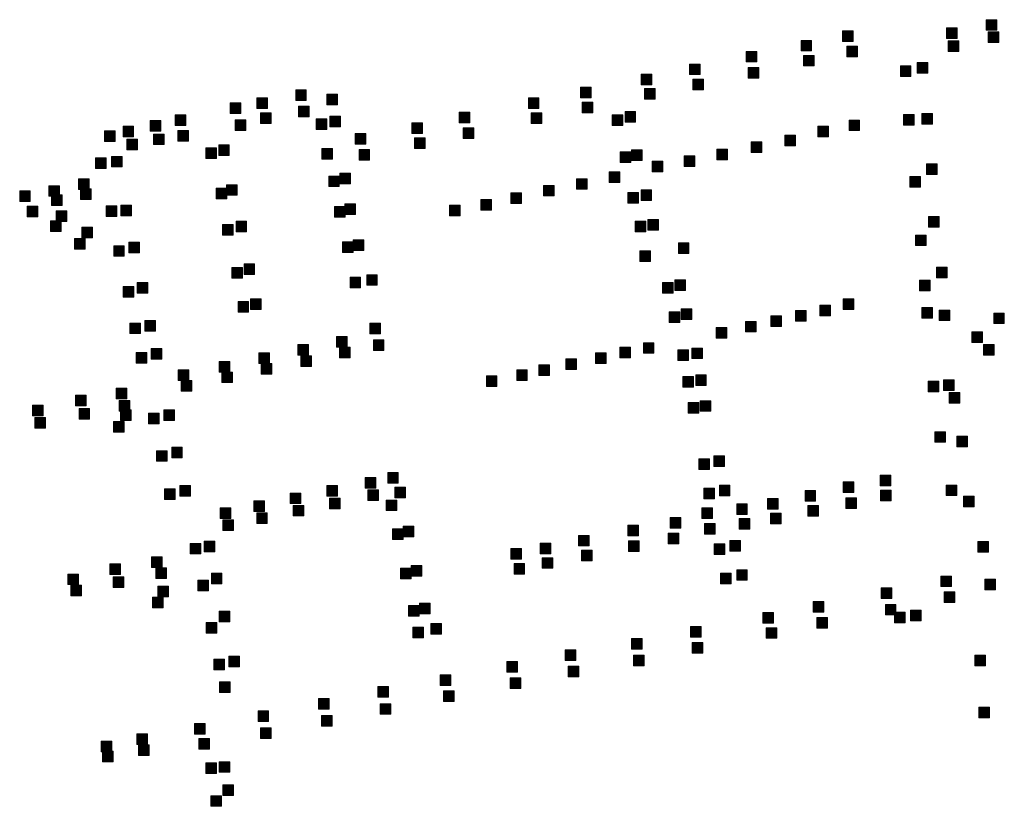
# Model space of a CAD drawing. Extents: x 97504 to 106860, y 464309 to 471560.
# Tile 45 of 53: x 105203 to 105574, y 470499 to 470795. Entities that reach past the tile are written whole.
import ezdxf

# ---------------------------------------------------------------- set-up
doc = ezdxf.new("R2010")
doc.units = 0
doc.layers.add('140 KOLKEN', color=44, linetype='Continuous', lineweight=20, true_color=0xc04000)

msp = doc.modelspace()

# ---------------------------------------------------------------- hatches: boundary and pattern name
at = {"layer": '140 KOLKEN', "true_color": 0xc04000}
for points in [[(105552.43, 470788.37), (105552.43, 470792.37), (105556.43, 470792.37), (105556.43, 470788.37)], [(105567.37, 470791.46), (105567.37, 470795.46), (105571.37, 470795.46), (105571.37, 470791.46)], [(105513.3, 470787.24), (105513.3, 470791.24), (105517.3, 470791.24), (105517.3, 470787.24)], [(105568.11, 470786.93), (105568.11, 470790.93), (105572.11, 470790.93), (105572.11, 470786.93)], [(105497.62, 470783.69), (105497.62, 470787.69), (105501.62, 470787.69), (105501.62, 470783.69)], [(105514.87, 470781.47), (105514.87, 470785.47), (105518.87, 470785.47), (105518.87, 470781.47)], [(105553.04, 470783.46), (105553.04, 470787.46), (105557.04, 470787.46), (105557.04, 470783.46)], [(105477, 470779.55), (105477, 470783.55), (105481, 470783.55), (105481, 470779.55)], [(105498.56, 470778.04), (105498.56, 470782.04), (105502.56, 470782.04), (105502.56, 470778.04)], [(105455.67, 470774.77), (105455.67, 470778.77), (105459.67, 470778.77), (105459.67, 470774.77)], [(105477.76, 470773.43), (105477.76, 470777.43), (105481.76, 470777.43), (105481.76, 470773.43)], [(105535.04, 470774.09), (105535.04, 470778.09), (105539.04, 470778.09), (105539.04, 470774.09)], [(105541.34, 470775.36), (105541.34, 470779.36), (105545.34, 470779.36), (105545.34, 470775.36)], [(105437.44, 470770.93), (105437.44, 470774.93), (105441.44, 470774.93), (105441.44, 470770.93)], [(105414.63, 470766.04), (105414.63, 470770.04), (105418.63, 470770.04), (105418.63, 470766.04)], [(105456.84, 470769.06), (105456.84, 470773.06), (105460.84, 470773.06), (105460.84, 470769.06)], [(105307.3, 470765), (105307.3, 470769), (105311.3, 470769), (105311.3, 470765)], [(105319.07, 470763.45), (105319.07, 470767.45), (105323.07, 470767.45), (105323.07, 470763.45)], [(105438.66, 470765.51), (105438.66, 470769.51), (105442.66, 470769.51), (105442.66, 470765.51)], [(105282.61, 470760.14), (105282.61, 470764.14), (105286.61, 470764.14), (105286.61, 470760.14)], [(105292.64, 470762.01), (105292.64, 470766.01), (105296.64, 470766.01), (105296.64, 470762.01)], [(105308.42, 470758.88), (105308.42, 470762.88), (105312.42, 470762.88), (105312.42, 470758.88)], [(105394.94, 470762.04), (105394.94, 470766.04), (105398.94, 470766.04), (105398.94, 470762.04)], [(105415.24, 470760.44), (105415.24, 470764.44), (105419.24, 470764.44), (105419.24, 470760.44)], [(105261.91, 470755.66), (105261.91, 470759.66), (105265.91, 470759.66), (105265.91, 470755.66)], [(105294.1, 470756.36), (105294.1, 470760.36), (105298.1, 470760.36), (105298.1, 470756.36)], [(105320.2, 470755.08), (105320.2, 470759.08), (105324.2, 470759.08), (105324.2, 470755.08)], [(105368.91, 470756.65), (105368.91, 470760.65), (105372.91, 470760.65), (105372.91, 470756.65)], [(105395.95, 470756.42), (105395.95, 470760.42), (105399.95, 470760.42), (105399.95, 470756.42)], [(105426.54, 470755.68), (105426.54, 470759.68), (105430.54, 470759.68), (105430.54, 470755.68)], [(105431.34, 470756.91), (105431.34, 470760.91), (105435.34, 470760.91), (105435.34, 470756.91)], [(105536.23, 470755.71), (105536.23, 470759.71), (105540.23, 470759.71), (105540.23, 470755.71)], [(105543.13, 470756.09), (105543.13, 470760.09), (105547.13, 470760.09), (105547.13, 470756.09)], [(105242.28, 470751.4), (105242.28, 470755.4), (105246.28, 470755.4), (105246.28, 470751.4)], [(105252.46, 470753.54), (105252.46, 470757.54), (105256.46, 470757.54), (105256.46, 470753.54)], [(105284.52, 470753.71), (105284.52, 470757.71), (105288.52, 470757.71), (105288.52, 470753.71)], [(105315.02, 470754.09), (105315.02, 470758.09), (105319.02, 470758.09), (105319.02, 470754.09)], [(105351.1, 470752.6), (105351.1, 470756.6), (105355.1, 470756.6), (105355.1, 470752.6)], [(105504, 470751.36), (105504, 470755.36), (105508, 470755.36), (105508, 470751.36)], [(105515.71, 470753.69), (105515.71, 470757.69), (105519.71, 470757.69), (105519.71, 470753.69)], [(105235.28, 470749.59), (105235.28, 470753.59), (105239.28, 470753.59), (105239.28, 470749.59)], [(105253.79, 470748.41), (105253.79, 470752.41), (105257.79, 470752.41), (105257.79, 470748.41)], [(105262.93, 470749.72), (105262.93, 470753.72), (105266.93, 470753.72), (105266.93, 470749.72)], [(105329.7, 470748.55), (105329.7, 470752.55), (105333.7, 470752.55), (105333.7, 470748.55)], [(105370.37, 470750.77), (105370.37, 470754.77), (105374.37, 470754.77), (105374.37, 470750.77)], [(105491.5, 470747.99), (105491.5, 470751.99), (105495.5, 470751.99), (105495.5, 470747.99)], [(105243.73, 470746.51), (105243.73, 470750.51), (105247.73, 470750.51), (105247.73, 470746.51)], [(105278.31, 470744.36), (105278.31, 470748.36), (105282.31, 470748.36), (105282.31, 470744.36)], [(105352.02, 470746.98), (105352.02, 470750.98), (105356.02, 470750.98), (105356.02, 470746.98)], [(105478.82, 470745.43), (105478.82, 470749.43), (105482.82, 470749.43), (105482.82, 470745.43)], [(105237.99, 470740.01), (105237.99, 470744.01), (105241.99, 470744.01), (105241.99, 470740.01)], [(105273.42, 470743.25), (105273.42, 470747.25), (105277.42, 470747.25), (105277.42, 470743.25)], [(105317.12, 470742.9), (105317.12, 470746.9), (105321.12, 470746.9), (105321.12, 470742.9)], [(105331.16, 470742.61), (105331.16, 470746.61), (105335.16, 470746.61), (105335.16, 470742.61)], [(105429.49, 470741.65), (105429.49, 470745.65), (105433.49, 470745.65), (105433.49, 470741.65)], [(105433.84, 470742.5), (105433.84, 470746.5), (105437.84, 470746.5), (105437.84, 470742.5)], [(105453.66, 470740.22), (105453.66, 470744.22), (105457.66, 470744.22), (105457.66, 470740.22)], [(105465.92, 470742.65), (105465.92, 470746.65), (105469.92, 470746.65), (105469.92, 470742.65)], [(105231.9, 470739.4), (105231.9, 470743.4), (105235.9, 470743.4), (105235.9, 470739.4)], [(105441.61, 470738.19), (105441.61, 470742.19), (105445.61, 470742.19), (105445.61, 470738.19)], [(105544.86, 470737.16), (105544.86, 470741.16), (105548.86, 470741.16), (105548.86, 470737.16)], [(105319.74, 470732.59), (105319.74, 470736.59), (105323.74, 470736.59), (105323.74, 470732.59)], [(105323.93, 470733.64), (105323.93, 470737.64), (105327.93, 470737.64), (105327.93, 470733.64)], [(105425.43, 470734.13), (105425.43, 470738.13), (105429.43, 470738.13), (105429.43, 470734.13)], [(105214.32, 470728.95), (105214.32, 470732.95), (105218.32, 470732.95), (105218.32, 470728.95)], [(105225.53, 470731.54), (105225.53, 470735.54), (105229.53, 470735.54), (105229.53, 470731.54)], [(105281.28, 470729.33), (105281.28, 470733.33), (105285.28, 470733.33), (105285.28, 470729.33)], [(105400.61, 470729.09), (105400.61, 470733.09), (105404.61, 470733.09), (105404.61, 470729.09)], [(105413.08, 470731.6), (105413.08, 470735.6), (105417.08, 470735.6), (105417.08, 470731.6)], [(105538.59, 470732.43), (105538.59, 470736.43), (105542.59, 470736.43), (105542.59, 470732.43)], [(105203.36, 470726.98), (105203.36, 470730.98), (105207.36, 470730.98), (105207.36, 470726.98)], [(105215.36, 470725.54), (105215.36, 470729.54), (105219.36, 470729.54), (105219.36, 470725.54)], [(105226.32, 470727.77), (105226.32, 470731.77), (105230.32, 470731.77), (105230.32, 470727.77)], [(105277.32, 470728.04), (105277.32, 470732.04), (105281.32, 470732.04), (105281.32, 470728.04)], [(105388.35, 470726.24), (105388.35, 470730.24), (105392.35, 470730.24), (105392.35, 470726.24)], [(105432.39, 470726.42), (105432.39, 470730.42), (105436.39, 470730.42), (105436.39, 470726.42)], [(105437.37, 470727.37), (105437.37, 470731.37), (105441.37, 470731.37), (105441.37, 470727.37)], [(105241.42, 470721.56), (105241.42, 470725.56), (105245.42, 470725.56), (105245.42, 470721.56)], [(105325.8, 470722.16), (105325.8, 470726.16), (105329.8, 470726.16), (105329.8, 470722.16)], [(105365.24, 470721.63), (105365.24, 470725.63), (105369.24, 470725.63), (105369.24, 470721.63)], [(105377.02, 470723.78), (105377.02, 470727.78), (105381.02, 470727.78), (105381.02, 470723.78)], [(105206.16, 470721.19), (105206.16, 470725.19), (105210.16, 470725.19), (105210.16, 470721.19)], [(105217.08, 470719.52), (105217.08, 470723.52), (105221.08, 470723.52), (105221.08, 470719.52)], [(105235.96, 470721.33), (105235.96, 470725.33), (105239.96, 470725.33), (105239.96, 470721.33)], [(105321.95, 470721.11), (105321.95, 470725.11), (105325.95, 470725.11), (105325.95, 470721.11)], [(105214.99, 470715.76), (105214.99, 470719.76), (105218.99, 470719.76), (105218.99, 470715.76)], [(105279.71, 470714.29), (105279.71, 470718.29), (105283.71, 470718.29), (105283.71, 470714.29)], [(105284.83, 470715.61), (105284.83, 470719.61), (105288.83, 470719.61), (105288.83, 470715.61)], [(105435.2, 470715.56), (105435.2, 470719.56), (105439.2, 470719.56), (105439.2, 470715.56)], [(105439.9, 470716.2), (105439.9, 470720.2), (105443.9, 470720.2), (105443.9, 470716.2)], [(105545.63, 470717.39), (105545.63, 470721.39), (105549.63, 470721.39), (105549.63, 470717.39)], [(105226.72, 470713.3), (105226.72, 470717.3), (105230.72, 470717.3), (105230.72, 470713.3)], [(105540.76, 470710.38), (105540.76, 470714.38), (105544.76, 470714.38), (105544.76, 470710.38)], [(105224.01, 470709.1), (105224.01, 470713.1), (105228.01, 470713.1), (105228.01, 470709.1)], [(105244.52, 470707.65), (105244.52, 470711.65), (105248.52, 470711.65), (105248.52, 470707.65)], [(105324.92, 470707.77), (105324.92, 470711.77), (105328.92, 470711.77), (105328.92, 470707.77)], [(105328.99, 470708.51), (105328.99, 470712.51), (105332.99, 470712.51), (105332.99, 470708.51)], [(105451.43, 470707.48), (105451.43, 470711.48), (105455.43, 470711.48), (105455.43, 470707.48)], [(105238.75, 470706.37), (105238.75, 470710.37), (105242.75, 470710.37), (105242.75, 470706.37)], [(105436.92, 470704.47), (105436.92, 470708.47), (105440.92, 470708.47), (105440.92, 470704.47)], [(105436.97, 470704.41), (105436.97, 470708.41), (105440.97, 470708.41), (105440.97, 470704.41)], [(105287.85, 470699.52), (105287.85, 470703.52), (105291.85, 470703.52), (105291.85, 470699.52)], [(105283.29, 470698.16), (105283.29, 470702.16), (105287.29, 470702.16), (105287.29, 470698.16)], [(105334.04, 470695.45), (105334.04, 470699.45), (105338.04, 470699.45), (105338.04, 470695.45)], [(105548.64, 470698.29), (105548.64, 470702.29), (105552.64, 470702.29), (105552.64, 470698.29)], [(105247.66, 470692.44), (105247.66, 470696.44), (105251.66, 470696.44), (105251.66, 470692.44)], [(105327.76, 470694.47), (105327.76, 470698.47), (105331.76, 470698.47), (105331.76, 470694.47)], [(105445.45, 470692.5), (105445.45, 470696.5), (105449.45, 470696.5), (105449.45, 470692.5)], [(105450.15, 470693.49), (105450.15, 470697.49), (105454.15, 470697.49), (105454.15, 470693.49)], [(105542.23, 470693.34), (105542.23, 470697.34), (105546.23, 470697.34), (105546.23, 470693.34)], [(105242.3, 470690.99), (105242.3, 470694.99), (105246.3, 470694.99), (105246.3, 470690.99)], [(105285.59, 470685.33), (105285.59, 470689.33), (105289.59, 470689.33), (105289.59, 470685.33)], [(105290.31, 470686.38), (105290.31, 470690.38), (105294.31, 470690.38), (105294.31, 470686.38)], [(105513.46, 470686.29), (105513.46, 470690.29), (105517.46, 470690.29), (105517.46, 470686.29)], [(105447.95, 470681.42), (105447.95, 470685.42), (105451.95, 470685.42), (105451.95, 470681.42)], [(105452.44, 470682.56), (105452.44, 470686.56), (105456.44, 470686.56), (105456.44, 470682.56)], [(105495.51, 470681.99), (105495.51, 470685.99), (105499.51, 470685.99), (105499.51, 470681.99)], [(105504.76, 470683.94), (105504.76, 470687.94), (105508.76, 470687.94), (105508.76, 470683.94)], [(105543.15, 470683.1), (105543.15, 470687.1), (105547.15, 470687.1), (105547.15, 470683.1)], [(105549.64, 470682.14), (105549.64, 470686.14), (105553.64, 470686.14), (105553.64, 470682.14)], [(105570.19, 470681.01), (105570.19, 470685.01), (105574.19, 470685.01), (105574.19, 470681.01)], [(105244.87, 470677.24), (105244.87, 470681.24), (105248.87, 470681.24), (105248.87, 470677.24)], [(105250.52, 470678.23), (105250.52, 470682.23), (105254.52, 470682.23), (105254.52, 470678.23)], [(105335.23, 470677.2), (105335.23, 470681.2), (105339.23, 470681.2), (105339.23, 470677.2)], [(105476.7, 470677.87), (105476.7, 470681.87), (105480.7, 470681.87), (105480.7, 470677.87)], [(105486.23, 470679.99), (105486.23, 470683.99), (105490.23, 470683.99), (105490.23, 470679.99)], [(105465.68, 470675.58), (105465.68, 470679.58), (105469.68, 470679.58), (105469.68, 470675.58)], [(105561.97, 470673.95), (105561.97, 470677.95), (105565.97, 470677.95), (105565.97, 470673.95)], [(105322.64, 470672.11), (105322.64, 470676.11), (105326.64, 470676.11), (105326.64, 470672.11)], [(105336.56, 470670.86), (105336.56, 470674.86), (105340.56, 470674.86), (105340.56, 470670.86)], [(105438.25, 470669.84), (105438.25, 470673.84), (105442.25, 470673.84), (105442.25, 470669.84)], [(105247.23, 470666.14), (105247.23, 470670.14), (105251.23, 470670.14), (105251.23, 470666.14)], [(105252.87, 470667.63), (105252.87, 470671.63), (105256.87, 470671.63), (105256.87, 470667.63)], [(105293.42, 470665.98), (105293.42, 470669.98), (105297.42, 470669.98), (105297.42, 470665.98)], [(105308.07, 470669.13), (105308.07, 470673.13), (105312.07, 470673.13), (105312.07, 470669.13)], [(105323.77, 470668.12), (105323.77, 470672.12), (105327.77, 470672.12), (105327.77, 470668.12)], [(105420.19, 470666.05), (105420.19, 470670.05), (105424.19, 470670.05), (105424.19, 470666.05)], [(105429.34, 470668.09), (105429.34, 470672.09), (105433.34, 470672.09), (105433.34, 470668.09)], [(105451.19, 470667.1), (105451.19, 470671.1), (105455.19, 470671.1), (105455.19, 470667.1)], [(105456.56, 470667.83), (105456.56, 470671.83), (105460.56, 470671.83), (105460.56, 470667.83)], [(105566.41, 470669.16), (105566.41, 470673.16), (105570.41, 470673.16), (105570.41, 470669.16)], [(105278.49, 470662.79), (105278.49, 470666.79), (105282.49, 470666.79), (105282.49, 470662.79)], [(105309.2, 470664.89), (105309.2, 470668.89), (105313.2, 470668.89), (105313.2, 470664.89)], [(105409.1, 470663.71), (105409.1, 470667.71), (105413.1, 470667.71), (105413.1, 470663.71)], [(105263.07, 470659.64), (105263.07, 470663.64), (105267.07, 470663.64), (105267.07, 470659.64)], [(105279.5, 470658.79), (105279.5, 470662.79), (105283.5, 470662.79), (105283.5, 470658.79)], [(105294.35, 470661.94), (105294.35, 470665.94), (105298.35, 470665.94), (105298.35, 470661.94)], [(105390.54, 470659.59), (105390.54, 470663.59), (105394.54, 470663.59), (105394.54, 470659.59)], [(105398.92, 470661.45), (105398.92, 470665.45), (105402.92, 470665.45), (105402.92, 470661.45)], [(105264.16, 470655.61), (105264.16, 470659.61), (105268.16, 470659.61), (105268.16, 470655.61)], [(105379.11, 470657.31), (105379.11, 470661.31), (105383.11, 470661.31), (105383.11, 470657.31)], [(105453.11, 470657.08), (105453.11, 470661.08), (105457.11, 470661.08), (105457.11, 470657.08)], [(105457.95, 470657.72), (105457.95, 470661.72), (105461.95, 470661.72), (105461.95, 470657.72)], [(105545.48, 470655.37), (105545.48, 470659.37), (105549.48, 470659.37), (105549.48, 470655.37)], [(105551.31, 470655.88), (105551.31, 470659.88), (105555.31, 470659.88), (105555.31, 470655.88)], [(105239.66, 470652.74), (105239.66, 470656.74), (105243.66, 470656.74), (105243.66, 470652.74)], [(105553.4, 470651.12), (105553.4, 470655.12), (105557.4, 470655.12), (105557.4, 470651.12)], [(105224.41, 470650.04), (105224.41, 470654.04), (105228.41, 470654.04), (105228.41, 470650.04)], [(105240.83, 470648.1), (105240.83, 470652.1), (105244.83, 470652.1), (105244.83, 470648.1)], [(105455.15, 470647.29), (105455.15, 470651.29), (105459.15, 470651.29), (105459.15, 470647.29)], [(105459.69, 470647.99), (105459.69, 470651.99), (105463.69, 470651.99), (105463.69, 470647.99)], [(105208.18, 470646.28), (105208.18, 470650.28), (105212.18, 470650.28), (105212.18, 470646.28)], [(105225.7, 470645.03), (105225.7, 470649.03), (105229.7, 470649.03), (105229.7, 470645.03)], [(105241.28, 470644.51), (105241.28, 470648.51), (105245.28, 470648.51), (105245.28, 470644.51)], [(105257.66, 470644.51), (105257.66, 470648.51), (105261.66, 470648.51), (105261.66, 470644.51)], [(105209.03, 470641.68), (105209.03, 470645.68), (105213.03, 470645.68), (105213.03, 470641.68)], [(105238.65, 470640.19), (105238.65, 470644.19), (105242.65, 470644.19), (105242.65, 470640.19)], [(105251.85, 470643.26), (105251.85, 470647.26), (105255.85, 470647.26), (105255.85, 470643.26)], [(105548.03, 470636.33), (105548.03, 470640.33), (105552.03, 470640.33), (105552.03, 470636.33)], [(105556.31, 470634.64), (105556.31, 470638.64), (105560.31, 470638.64), (105560.31, 470634.64)], [(105254.84, 470629.17), (105254.84, 470633.17), (105258.84, 470633.17), (105258.84, 470629.17)], [(105260.61, 470630.5), (105260.61, 470634.5), (105264.61, 470634.5), (105264.61, 470630.5)], [(105459.17, 470626.14), (105459.17, 470630.14), (105463.17, 470630.14), (105463.17, 470626.14)], [(105464.82, 470627.18), (105464.82, 470631.18), (105468.82, 470631.18), (105468.82, 470627.18)], [(105333.43, 470619.05), (105333.43, 470623.05), (105337.43, 470623.05), (105337.43, 470619.05)], [(105341.95, 470620.93), (105341.95, 470624.93), (105345.95, 470624.93), (105345.95, 470620.93)], [(105527.4, 470619.96), (105527.4, 470623.96), (105531.4, 470623.96), (105531.4, 470619.96)], [(105257.86, 470614.8), (105257.86, 470618.8), (105261.86, 470618.8), (105261.86, 470614.8)], [(105263.72, 470616.01), (105263.72, 470620.01), (105267.72, 470620.01), (105267.72, 470616.01)], [(105319.08, 470616.09), (105319.08, 470620.09), (105323.08, 470620.09), (105323.08, 470616.09)], [(105334.51, 470614.41), (105334.51, 470618.41), (105338.51, 470618.41), (105338.51, 470614.41)], [(105344.65, 470615.43), (105344.65, 470619.43), (105348.65, 470619.43), (105348.65, 470615.43)], [(105461.03, 470615.07), (105461.03, 470619.07), (105465.03, 470619.07), (105465.03, 470615.07)], [(105466.86, 470616.23), (105466.86, 470620.23), (105470.86, 470620.23), (105470.86, 470616.23)], [(105499.14, 470614.13), (105499.14, 470618.13), (105503.14, 470618.13), (105503.14, 470614.13)], [(105513.52, 470617.41), (105513.52, 470621.41), (105517.52, 470621.41), (105517.52, 470617.41)], [(105527.57, 470614.27), (105527.57, 470618.27), (105531.57, 470618.27), (105531.57, 470614.27)], [(105552.26, 470616.24), (105552.26, 470620.24), (105556.26, 470620.24), (105556.26, 470616.24)], [(105291.6, 470610.26), (105291.6, 470614.26), (105295.6, 470614.26), (105295.6, 470610.26)], [(105305.22, 470613.23), (105305.22, 470617.23), (105309.22, 470617.23), (105309.22, 470613.23)], [(105320.07, 470611.32), (105320.07, 470615.32), (105324.07, 470615.32), (105324.07, 470611.32)], [(105341.36, 470610.59), (105341.36, 470614.59), (105345.36, 470614.59), (105345.36, 470610.59)], [(105485.04, 470611.16), (105485.04, 470615.16), (105489.04, 470615.16), (105489.04, 470611.16)], [(105514.52, 470611.45), (105514.52, 470615.45), (105518.52, 470615.45), (105518.52, 470611.45)], [(105558.85, 470612.01), (105558.85, 470616.01), (105562.85, 470616.01), (105562.85, 470612.01)], [(105278.9, 470607.66), (105278.9, 470611.66), (105282.9, 470611.66), (105282.9, 470607.66)], [(105306.31, 470608.59), (105306.31, 470612.59), (105310.31, 470612.59), (105310.31, 470608.59)], [(105460.33, 470607.59), (105460.33, 470611.59), (105464.33, 470611.59), (105464.33, 470607.59)], [(105473.39, 470609.12), (105473.39, 470613.12), (105477.39, 470613.12), (105477.39, 470609.12)], [(105500.25, 470608.48), (105500.25, 470612.48), (105504.25, 470612.48), (105504.25, 470608.48)], [(105279.92, 470603.09), (105279.92, 470607.09), (105283.92, 470607.09), (105283.92, 470603.09)], [(105292.62, 470605.79), (105292.62, 470609.79), (105296.62, 470609.79), (105296.62, 470605.79)], [(105448.31, 470604.03), (105448.31, 470608.03), (105452.31, 470608.03), (105452.31, 470604.03)], [(105474.32, 470603.59), (105474.32, 470607.59), (105478.32, 470607.59), (105478.32, 470603.59)], [(105486.09, 470605.68), (105486.09, 470609.68), (105490.09, 470609.68), (105490.09, 470605.68)], [(105343.79, 470599.77), (105343.79, 470603.77), (105347.79, 470603.77), (105347.79, 470599.77)], [(105347.81, 470600.79), (105347.81, 470604.79), (105351.81, 470604.79), (105351.81, 470600.79)], [(105432.36, 470601.13), (105432.36, 470605.13), (105436.36, 470605.13), (105436.36, 470601.13)], [(105461.23, 470601.69), (105461.23, 470605.69), (105465.23, 470605.69), (105465.23, 470601.69)], [(105413.82, 470597.29), (105413.82, 470601.29), (105417.82, 470601.29), (105417.82, 470597.29)], [(105447.61, 470598.12), (105447.61, 470602.12), (105451.61, 470602.12), (105451.61, 470598.12)], [(105470.78, 470595.36), (105470.78, 470599.36), (105474.78, 470599.36), (105474.78, 470595.36)], [(105267.62, 470594.28), (105267.62, 470598.28), (105271.62, 470598.28), (105271.62, 470594.28)], [(105272.88, 470595.09), (105272.88, 470599.09), (105276.88, 470599.09), (105276.88, 470595.09)], [(105388.37, 470592.31), (105388.37, 470596.31), (105392.37, 470596.31), (105392.37, 470592.31)], [(105399.44, 470594.38), (105399.44, 470598.38), (105403.44, 470598.38), (105403.44, 470594.38)], [(105414.93, 470591.69), (105414.93, 470595.69), (105418.93, 470595.69), (105418.93, 470591.69)], [(105432.71, 470595.2), (105432.71, 470599.2), (105436.71, 470599.2), (105436.71, 470595.2)], [(105464.91, 470594.08), (105464.91, 470598.08), (105468.91, 470598.08), (105468.91, 470594.08)], [(105564.18, 470594.98), (105564.18, 470598.98), (105568.18, 470598.98), (105568.18, 470594.98)], [(105253.01, 470589.2), (105253.01, 470593.2), (105257.01, 470593.2), (105257.01, 470589.2)], [(105400.09, 470588.88), (105400.09, 470592.88), (105404.09, 470592.88), (105404.09, 470588.88)], [(105237.27, 470586.57), (105237.27, 470590.57), (105241.27, 470590.57), (105241.27, 470586.57)], [(105254.61, 470585.06), (105254.61, 470589.06), (105258.61, 470589.06), (105258.61, 470585.06)], [(105346.82, 470584.92), (105346.82, 470588.92), (105350.82, 470588.92), (105350.82, 470584.92)], [(105350.83, 470585.94), (105350.83, 470589.94), (105354.83, 470589.94), (105354.83, 470585.94)], [(105389.54, 470586.67), (105389.54, 470590.67), (105393.54, 470590.67), (105393.54, 470586.67)], [(105473.39, 470584.36), (105473.39, 470588.36), (105477.39, 470588.36), (105477.39, 470584.36)], [(105221.51, 470582.72), (105221.51, 470586.72), (105225.51, 470586.72), (105225.51, 470582.72)], [(105238.52, 470581.66), (105238.52, 470585.66), (105242.52, 470585.66), (105242.52, 470581.66)], [(105270.42, 470580.45), (105270.42, 470584.45), (105274.42, 470584.45), (105274.42, 470580.45)], [(105275.54, 470583.08), (105275.54, 470587.08), (105279.54, 470587.08), (105279.54, 470583.08)], [(105467.33, 470583.02), (105467.33, 470587.02), (105471.33, 470587.02), (105471.33, 470583.02)], [(105550.24, 470581.97), (105550.24, 470585.97), (105554.24, 470585.97), (105554.24, 470581.97)], [(105566.85, 470580.75), (105566.85, 470584.75), (105570.85, 470584.75), (105570.85, 470580.75)], [(105222.63, 470578.49), (105222.63, 470582.49), (105226.63, 470582.49), (105226.63, 470578.49)], [(105255.43, 470578.16), (105255.43, 470582.16), (105259.43, 470582.16), (105259.43, 470578.16)], [(105527.86, 470577.48), (105527.86, 470581.48), (105531.86, 470581.48), (105531.86, 470577.48)], [(105253.34, 470573.95), (105253.34, 470577.95), (105257.34, 470577.95), (105257.34, 470573.95)], [(105551.58, 470576.03), (105551.58, 470580.03), (105555.58, 470580.03), (105555.58, 470576.03)], [(105349.78, 470570.87), (105349.78, 470574.87), (105353.78, 470574.87), (105353.78, 470570.87)], [(105353.93, 470571.7), (105353.93, 470575.7), (105357.93, 470575.7), (105357.93, 470571.7)], [(105502.17, 470572.36), (105502.17, 470576.36), (105506.17, 470576.36), (105506.17, 470572.36)], [(105529.38, 470571.31), (105529.38, 470575.31), (105533.38, 470575.31), (105533.38, 470571.31)], [(105278.5, 470568.77), (105278.5, 470572.77), (105282.5, 470572.77), (105282.5, 470568.77)], [(105483.29, 470568.28), (105483.29, 470572.28), (105487.29, 470572.28), (105487.29, 470568.28)], [(105503.57, 470566.3), (105503.57, 470570.3), (105507.57, 470570.3), (105507.57, 470566.3)], [(105532.85, 470568.37), (105532.85, 470572.37), (105536.85, 470572.37), (105536.85, 470568.37)], [(105538.87, 470569.09), (105538.87, 470573.09), (105542.87, 470573.09), (105542.87, 470569.09)], [(105273.57, 470564.46), (105273.57, 470568.46), (105277.57, 470568.46), (105277.57, 470564.46)], [(105351.46, 470562.71), (105351.46, 470566.71), (105355.46, 470566.71), (105355.46, 470562.71)], [(105358.17, 470564.13), (105358.17, 470568.13), (105362.17, 470568.13), (105362.17, 470564.13)], [(105456, 470562.97), (105456, 470566.97), (105460, 470566.97), (105460, 470562.97)], [(105484.51, 470562.51), (105484.51, 470566.51), (105488.51, 470566.51), (105488.51, 470562.51)], [(105433.75, 470558.48), (105433.75, 470562.48), (105437.75, 470562.48), (105437.75, 470558.48)], [(105456.61, 470556.92), (105456.61, 470560.92), (105460.61, 470560.92), (105460.61, 470556.92)], [(105282.12, 470551.74), (105282.12, 470555.74), (105286.12, 470555.74), (105286.12, 470551.74)], [(105408.77, 470554.12), (105408.77, 470558.12), (105412.77, 470558.12), (105412.77, 470554.12)], [(105434.58, 470552.2), (105434.58, 470556.2), (105438.58, 470556.2), (105438.58, 470552.2)], [(105563.05, 470552.12), (105563.05, 470556.12), (105567.05, 470556.12), (105567.05, 470552.12)], [(105276.48, 470550.66), (105276.48, 470554.66), (105280.48, 470554.66), (105280.48, 470550.66)], [(105386.8, 470549.75), (105386.8, 470553.75), (105390.8, 470553.75), (105390.8, 470549.75)], [(105409.93, 470548), (105409.93, 470552), (105413.93, 470552), (105413.93, 470548)], [(105361.69, 470544.8), (105361.69, 470548.8), (105365.69, 470548.8), (105365.69, 470544.8)], [(105388.14, 470543.63), (105388.14, 470547.63), (105392.14, 470547.63), (105392.14, 470543.63)], [(105278.58, 470542.1), (105278.58, 470546.1), (105282.58, 470546.1), (105282.58, 470542.1)], [(105338.27, 470540.31), (105338.27, 470544.31), (105342.27, 470544.31), (105342.27, 470540.31)], [(105362.97, 470538.68), (105362.97, 470542.68), (105366.97, 470542.68), (105366.97, 470538.68)], [(105315.95, 470535.88), (105315.95, 470539.88), (105319.95, 470539.88), (105319.95, 470535.88)], [(105339.08, 470533.9), (105339.08, 470537.9), (105343.08, 470537.9), (105343.08, 470533.9)], [(105564.59, 470532.55), (105564.59, 470536.55), (105568.59, 470536.55), (105568.59, 470532.55)], [(105293.11, 470531.22), (105293.11, 470535.22), (105297.11, 470535.22), (105297.11, 470531.22)], [(105317.06, 470529.47), (105317.06, 470533.47), (105321.06, 470533.47), (105321.06, 470529.47)], [(105269.15, 470526.47), (105269.15, 470530.47), (105273.15, 470530.47), (105273.15, 470526.47)], [(105294.1, 470524.81), (105294.1, 470528.81), (105298.1, 470528.81), (105298.1, 470524.81)], [(105247.43, 470522.49), (105247.43, 470526.49), (105251.43, 470526.49), (105251.43, 470522.49)], [(105234.04, 470519.74), (105234.04, 470523.74), (105238.04, 470523.74), (105238.04, 470519.74)], [(105248.1, 470518.42), (105248.1, 470522.42), (105252.1, 470522.42), (105252.1, 470518.42)], [(105270.85, 470520.81), (105270.85, 470524.81), (105274.85, 470524.81), (105274.85, 470520.81)], [(105234.52, 470515.99), (105234.52, 470519.99), (105238.52, 470519.99), (105238.52, 470515.99)], [(105273.42, 470511.66), (105273.42, 470515.66), (105277.42, 470515.66), (105277.42, 470511.66)], [(105278.48, 470512.05), (105278.48, 470516.05), (105282.48, 470516.05), (105282.48, 470512.05)], [(105279.91, 470503.31), (105279.91, 470507.31), (105283.91, 470507.31), (105283.91, 470503.31)], [(105275.33, 470499.26), (105275.33, 470503.26), (105279.33, 470503.26), (105279.33, 470499.26)]]:
    msp.add_hatch(color=44, dxfattribs=at).paths.add_polyline_path(points)

# ---------------------------------------------------------------- linework, layer by layer
at = {"layer": '140 KOLKEN', "color": 11, "true_color": 0xff8080}
for points in [[(105552.43, 470788.37), (105552.43, 470792.37), (105556.43, 470792.37), (105556.43, 470788.37)], [(105567.37, 470791.46), (105567.37, 470795.46), (105571.37, 470795.46), (105571.37, 470791.46)], [(105513.3, 470787.24), (105513.3, 470791.24), (105517.3, 470791.24), (105517.3, 470787.24)], [(105568.11, 470786.93), (105568.11, 470790.93), (105572.11, 470790.93), (105572.11, 470786.93)], [(105497.62, 470783.69), (105497.62, 470787.69), (105501.62, 470787.69), (105501.62, 470783.69)], [(105514.87, 470781.47), (105514.87, 470785.47), (105518.87, 470785.47), (105518.87, 470781.47)], [(105553.04, 470783.46), (105553.04, 470787.46), (105557.04, 470787.46), (105557.04, 470783.46)], [(105477, 470779.55), (105477, 470783.55), (105481, 470783.55), (105481, 470779.55)], [(105498.56, 470778.04), (105498.56, 470782.04), (105502.56, 470782.04), (105502.56, 470778.04)], [(105455.67, 470774.77), (105455.67, 470778.77), (105459.67, 470778.77), (105459.67, 470774.77)], [(105477.76, 470773.43), (105477.76, 470777.43), (105481.76, 470777.43), (105481.76, 470773.43)], [(105535.04, 470774.09), (105535.04, 470778.09), (105539.04, 470778.09), (105539.04, 470774.09)], [(105541.34, 470775.36), (105541.34, 470779.36), (105545.34, 470779.36), (105545.34, 470775.36)], [(105437.44, 470770.93), (105437.44, 470774.93), (105441.44, 470774.93), (105441.44, 470770.93)], [(105414.63, 470766.04), (105414.63, 470770.04), (105418.63, 470770.04), (105418.63, 470766.04)], [(105456.84, 470769.06), (105456.84, 470773.06), (105460.84, 470773.06), (105460.84, 470769.06)], [(105307.3, 470765), (105307.3, 470769), (105311.3, 470769), (105311.3, 470765)], [(105319.07, 470763.45), (105319.07, 470767.45), (105323.07, 470767.45), (105323.07, 470763.45)], [(105438.66, 470765.51), (105438.66, 470769.51), (105442.66, 470769.51), (105442.66, 470765.51)], [(105282.61, 470760.14), (105282.61, 470764.14), (105286.61, 470764.14), (105286.61, 470760.14)], [(105292.64, 470762.01), (105292.64, 470766.01), (105296.64, 470766.01), (105296.64, 470762.01)], [(105308.42, 470758.88), (105308.42, 470762.88), (105312.42, 470762.88), (105312.42, 470758.88)], [(105394.94, 470762.04), (105394.94, 470766.04), (105398.94, 470766.04), (105398.94, 470762.04)], [(105415.24, 470760.44), (105415.24, 470764.44), (105419.24, 470764.44), (105419.24, 470760.44)], [(105261.91, 470755.66), (105261.91, 470759.66), (105265.91, 470759.66), (105265.91, 470755.66)], [(105294.1, 470756.36), (105294.1, 470760.36), (105298.1, 470760.36), (105298.1, 470756.36)], [(105320.2, 470755.08), (105320.2, 470759.08), (105324.2, 470759.08), (105324.2, 470755.08)], [(105368.91, 470756.65), (105368.91, 470760.65), (105372.91, 470760.65), (105372.91, 470756.65)], [(105395.95, 470756.42), (105395.95, 470760.42), (105399.95, 470760.42), (105399.95, 470756.42)], [(105426.54, 470755.68), (105426.54, 470759.68), (105430.54, 470759.68), (105430.54, 470755.68)], [(105431.34, 470756.91), (105431.34, 470760.91), (105435.34, 470760.91), (105435.34, 470756.91)], [(105536.23, 470755.71), (105536.23, 470759.71), (105540.23, 470759.71), (105540.23, 470755.71)], [(105543.13, 470756.09), (105543.13, 470760.09), (105547.13, 470760.09), (105547.13, 470756.09)], [(105242.28, 470751.4), (105242.28, 470755.4), (105246.28, 470755.4), (105246.28, 470751.4)], [(105252.46, 470753.54), (105252.46, 470757.54), (105256.46, 470757.54), (105256.46, 470753.54)], [(105284.52, 470753.71), (105284.52, 470757.71), (105288.52, 470757.71), (105288.52, 470753.71)], [(105315.02, 470754.09), (105315.02, 470758.09), (105319.02, 470758.09), (105319.02, 470754.09)], [(105351.1, 470752.6), (105351.1, 470756.6), (105355.1, 470756.6), (105355.1, 470752.6)], [(105504, 470751.36), (105504, 470755.36), (105508, 470755.36), (105508, 470751.36)], [(105515.71, 470753.69), (105515.71, 470757.69), (105519.71, 470757.69), (105519.71, 470753.69)], [(105235.28, 470749.59), (105235.28, 470753.59), (105239.28, 470753.59), (105239.28, 470749.59)], [(105253.79, 470748.41), (105253.79, 470752.41), (105257.79, 470752.41), (105257.79, 470748.41)], [(105262.93, 470749.72), (105262.93, 470753.72), (105266.93, 470753.72), (105266.93, 470749.72)], [(105329.7, 470748.55), (105329.7, 470752.55), (105333.7, 470752.55), (105333.7, 470748.55)], [(105370.37, 470750.77), (105370.37, 470754.77), (105374.37, 470754.77), (105374.37, 470750.77)], [(105491.5, 470747.99), (105491.5, 470751.99), (105495.5, 470751.99), (105495.5, 470747.99)], [(105243.73, 470746.51), (105243.73, 470750.51), (105247.73, 470750.51), (105247.73, 470746.51)], [(105278.31, 470744.36), (105278.31, 470748.36), (105282.31, 470748.36), (105282.31, 470744.36)], [(105352.02, 470746.98), (105352.02, 470750.98), (105356.02, 470750.98), (105356.02, 470746.98)], [(105478.82, 470745.43), (105478.82, 470749.43), (105482.82, 470749.43), (105482.82, 470745.43)], [(105237.99, 470740.01), (105237.99, 470744.01), (105241.99, 470744.01), (105241.99, 470740.01)], [(105273.42, 470743.25), (105273.42, 470747.25), (105277.42, 470747.25), (105277.42, 470743.25)], [(105317.12, 470742.9), (105317.12, 470746.9), (105321.12, 470746.9), (105321.12, 470742.9)], [(105331.16, 470742.61), (105331.16, 470746.61), (105335.16, 470746.61), (105335.16, 470742.61)], [(105429.49, 470741.65), (105429.49, 470745.65), (105433.49, 470745.65), (105433.49, 470741.65)], [(105433.84, 470742.5), (105433.84, 470746.5), (105437.84, 470746.5), (105437.84, 470742.5)], [(105453.66, 470740.22), (105453.66, 470744.22), (105457.66, 470744.22), (105457.66, 470740.22)], [(105465.92, 470742.65), (105465.92, 470746.65), (105469.92, 470746.65), (105469.92, 470742.65)], [(105231.9, 470739.4), (105231.9, 470743.4), (105235.9, 470743.4), (105235.9, 470739.4)], [(105441.61, 470738.19), (105441.61, 470742.19), (105445.61, 470742.19), (105445.61, 470738.19)], [(105544.86, 470737.16), (105544.86, 470741.16), (105548.86, 470741.16), (105548.86, 470737.16)], [(105319.74, 470732.59), (105319.74, 470736.59), (105323.74, 470736.59), (105323.74, 470732.59)], [(105323.93, 470733.64), (105323.93, 470737.64), (105327.93, 470737.64), (105327.93, 470733.64)], [(105425.43, 470734.13), (105425.43, 470738.13), (105429.43, 470738.13), (105429.43, 470734.13)], [(105214.32, 470728.95), (105214.32, 470732.95), (105218.32, 470732.95), (105218.32, 470728.95)], [(105225.53, 470731.54), (105225.53, 470735.54), (105229.53, 470735.54), (105229.53, 470731.54)], [(105281.28, 470729.33), (105281.28, 470733.33), (105285.28, 470733.33), (105285.28, 470729.33)], [(105400.61, 470729.09), (105400.61, 470733.09), (105404.61, 470733.09), (105404.61, 470729.09)], [(105413.08, 470731.6), (105413.08, 470735.6), (105417.08, 470735.6), (105417.08, 470731.6)], [(105538.59, 470732.43), (105538.59, 470736.43), (105542.59, 470736.43), (105542.59, 470732.43)], [(105203.36, 470726.98), (105203.36, 470730.98), (105207.36, 470730.98), (105207.36, 470726.98)], [(105215.36, 470725.54), (105215.36, 470729.54), (105219.36, 470729.54), (105219.36, 470725.54)], [(105226.32, 470727.77), (105226.32, 470731.77), (105230.32, 470731.77), (105230.32, 470727.77)], [(105277.32, 470728.04), (105277.32, 470732.04), (105281.32, 470732.04), (105281.32, 470728.04)], [(105388.35, 470726.24), (105388.35, 470730.24), (105392.35, 470730.24), (105392.35, 470726.24)], [(105432.39, 470726.42), (105432.39, 470730.42), (105436.39, 470730.42), (105436.39, 470726.42)], [(105437.37, 470727.37), (105437.37, 470731.37), (105441.37, 470731.37), (105441.37, 470727.37)], [(105241.42, 470721.56), (105241.42, 470725.56), (105245.42, 470725.56), (105245.42, 470721.56)], [(105325.8, 470722.16), (105325.8, 470726.16), (105329.8, 470726.16), (105329.8, 470722.16)], [(105365.24, 470721.63), (105365.24, 470725.63), (105369.24, 470725.63), (105369.24, 470721.63)], [(105377.02, 470723.78), (105377.02, 470727.78), (105381.02, 470727.78), (105381.02, 470723.78)], [(105206.16, 470721.19), (105206.16, 470725.19), (105210.16, 470725.19), (105210.16, 470721.19)], [(105217.08, 470719.52), (105217.08, 470723.52), (105221.08, 470723.52), (105221.08, 470719.52)], [(105235.96, 470721.33), (105235.96, 470725.33), (105239.96, 470725.33), (105239.96, 470721.33)], [(105321.95, 470721.11), (105321.95, 470725.11), (105325.95, 470725.11), (105325.95, 470721.11)], [(105214.99, 470715.76), (105214.99, 470719.76), (105218.99, 470719.76), (105218.99, 470715.76)], [(105279.71, 470714.29), (105279.71, 470718.29), (105283.71, 470718.29), (105283.71, 470714.29)], [(105284.83, 470715.61), (105284.83, 470719.61), (105288.83, 470719.61), (105288.83, 470715.61)], [(105435.2, 470715.56), (105435.2, 470719.56), (105439.2, 470719.56), (105439.2, 470715.56)], [(105439.9, 470716.2), (105439.9, 470720.2), (105443.9, 470720.2), (105443.9, 470716.2)], [(105545.63, 470717.39), (105545.63, 470721.39), (105549.63, 470721.39), (105549.63, 470717.39)], [(105226.72, 470713.3), (105226.72, 470717.3), (105230.72, 470717.3), (105230.72, 470713.3)], [(105540.76, 470710.38), (105540.76, 470714.38), (105544.76, 470714.38), (105544.76, 470710.38)], [(105224.01, 470709.1), (105224.01, 470713.1), (105228.01, 470713.1), (105228.01, 470709.1)], [(105244.52, 470707.65), (105244.52, 470711.65), (105248.52, 470711.65), (105248.52, 470707.65)], [(105324.92, 470707.77), (105324.92, 470711.77), (105328.92, 470711.77), (105328.92, 470707.77)], [(105328.99, 470708.51), (105328.99, 470712.51), (105332.99, 470712.51), (105332.99, 470708.51)], [(105451.43, 470707.48), (105451.43, 470711.48), (105455.43, 470711.48), (105455.43, 470707.48)], [(105238.75, 470706.37), (105238.75, 470710.37), (105242.75, 470710.37), (105242.75, 470706.37)], [(105436.92, 470704.47), (105436.92, 470708.47), (105440.92, 470708.47), (105440.92, 470704.47)], [(105436.97, 470704.41), (105436.97, 470708.41), (105440.97, 470708.41), (105440.97, 470704.41)], [(105287.85, 470699.52), (105287.85, 470703.52), (105291.85, 470703.52), (105291.85, 470699.52)], [(105283.29, 470698.16), (105283.29, 470702.16), (105287.29, 470702.16), (105287.29, 470698.16)], [(105334.04, 470695.45), (105334.04, 470699.45), (105338.04, 470699.45), (105338.04, 470695.45)], [(105548.64, 470698.29), (105548.64, 470702.29), (105552.64, 470702.29), (105552.64, 470698.29)], [(105247.66, 470692.44), (105247.66, 470696.44), (105251.66, 470696.44), (105251.66, 470692.44)], [(105327.76, 470694.47), (105327.76, 470698.47), (105331.76, 470698.47), (105331.76, 470694.47)], [(105445.45, 470692.5), (105445.45, 470696.5), (105449.45, 470696.5), (105449.45, 470692.5)], [(105450.15, 470693.49), (105450.15, 470697.49), (105454.15, 470697.49), (105454.15, 470693.49)], [(105542.23, 470693.34), (105542.23, 470697.34), (105546.23, 470697.34), (105546.23, 470693.34)], [(105242.3, 470690.99), (105242.3, 470694.99), (105246.3, 470694.99), (105246.3, 470690.99)], [(105285.59, 470685.33), (105285.59, 470689.33), (105289.59, 470689.33), (105289.59, 470685.33)], [(105290.31, 470686.38), (105290.31, 470690.38), (105294.31, 470690.38), (105294.31, 470686.38)], [(105513.46, 470686.29), (105513.46, 470690.29), (105517.46, 470690.29), (105517.46, 470686.29)], [(105447.95, 470681.42), (105447.95, 470685.42), (105451.95, 470685.42), (105451.95, 470681.42)], [(105452.44, 470682.56), (105452.44, 470686.56), (105456.44, 470686.56), (105456.44, 470682.56)], [(105495.51, 470681.99), (105495.51, 470685.99), (105499.51, 470685.99), (105499.51, 470681.99)], [(105504.76, 470683.94), (105504.76, 470687.94), (105508.76, 470687.94), (105508.76, 470683.94)], [(105543.15, 470683.1), (105543.15, 470687.1), (105547.15, 470687.1), (105547.15, 470683.1)], [(105549.64, 470682.14), (105549.64, 470686.14), (105553.64, 470686.14), (105553.64, 470682.14)], [(105570.19, 470681.01), (105570.19, 470685.01), (105574.19, 470685.01), (105574.19, 470681.01)], [(105244.87, 470677.24), (105244.87, 470681.24), (105248.87, 470681.24), (105248.87, 470677.24)], [(105250.52, 470678.23), (105250.52, 470682.23), (105254.52, 470682.23), (105254.52, 470678.23)], [(105335.23, 470677.2), (105335.23, 470681.2), (105339.23, 470681.2), (105339.23, 470677.2)], [(105476.7, 470677.87), (105476.7, 470681.87), (105480.7, 470681.87), (105480.7, 470677.87)], [(105486.23, 470679.99), (105486.23, 470683.99), (105490.23, 470683.99), (105490.23, 470679.99)], [(105465.68, 470675.58), (105465.68, 470679.58), (105469.68, 470679.58), (105469.68, 470675.58)], [(105561.97, 470673.95), (105561.97, 470677.95), (105565.97, 470677.95), (105565.97, 470673.95)], [(105322.64, 470672.11), (105322.64, 470676.11), (105326.64, 470676.11), (105326.64, 470672.11)], [(105336.56, 470670.86), (105336.56, 470674.86), (105340.56, 470674.86), (105340.56, 470670.86)], [(105438.25, 470669.84), (105438.25, 470673.84), (105442.25, 470673.84), (105442.25, 470669.84)], [(105247.23, 470666.14), (105247.23, 470670.14), (105251.23, 470670.14), (105251.23, 470666.14)], [(105252.87, 470667.63), (105252.87, 470671.63), (105256.87, 470671.63), (105256.87, 470667.63)], [(105293.42, 470665.98), (105293.42, 470669.98), (105297.42, 470669.98), (105297.42, 470665.98)], [(105308.07, 470669.13), (105308.07, 470673.13), (105312.07, 470673.13), (105312.07, 470669.13)], [(105323.77, 470668.12), (105323.77, 470672.12), (105327.77, 470672.12), (105327.77, 470668.12)], [(105420.19, 470666.05), (105420.19, 470670.05), (105424.19, 470670.05), (105424.19, 470666.05)], [(105429.34, 470668.09), (105429.34, 470672.09), (105433.34, 470672.09), (105433.34, 470668.09)], [(105451.19, 470667.1), (105451.19, 470671.1), (105455.19, 470671.1), (105455.19, 470667.1)], [(105456.56, 470667.83), (105456.56, 470671.83), (105460.56, 470671.83), (105460.56, 470667.83)], [(105566.41, 470669.16), (105566.41, 470673.16), (105570.41, 470673.16), (105570.41, 470669.16)], [(105278.49, 470662.79), (105278.49, 470666.79), (105282.49, 470666.79), (105282.49, 470662.79)], [(105309.2, 470664.89), (105309.2, 470668.89), (105313.2, 470668.89), (105313.2, 470664.89)], [(105409.1, 470663.71), (105409.1, 470667.71), (105413.1, 470667.71), (105413.1, 470663.71)], [(105263.07, 470659.64), (105263.07, 470663.64), (105267.07, 470663.64), (105267.07, 470659.64)], [(105279.5, 470658.79), (105279.5, 470662.79), (105283.5, 470662.79), (105283.5, 470658.79)], [(105294.35, 470661.94), (105294.35, 470665.94), (105298.35, 470665.94), (105298.35, 470661.94)], [(105390.54, 470659.59), (105390.54, 470663.59), (105394.54, 470663.59), (105394.54, 470659.59)], [(105398.92, 470661.45), (105398.92, 470665.45), (105402.92, 470665.45), (105402.92, 470661.45)], [(105264.16, 470655.61), (105264.16, 470659.61), (105268.16, 470659.61), (105268.16, 470655.61)], [(105379.11, 470657.31), (105379.11, 470661.31), (105383.11, 470661.31), (105383.11, 470657.31)], [(105453.11, 470657.08), (105453.11, 470661.08), (105457.11, 470661.08), (105457.11, 470657.08)], [(105457.95, 470657.72), (105457.95, 470661.72), (105461.95, 470661.72), (105461.95, 470657.72)], [(105545.48, 470655.37), (105545.48, 470659.37), (105549.48, 470659.37), (105549.48, 470655.37)], [(105551.31, 470655.88), (105551.31, 470659.88), (105555.31, 470659.88), (105555.31, 470655.88)], [(105239.66, 470652.74), (105239.66, 470656.74), (105243.66, 470656.74), (105243.66, 470652.74)], [(105553.4, 470651.12), (105553.4, 470655.12), (105557.4, 470655.12), (105557.4, 470651.12)], [(105224.41, 470650.04), (105224.41, 470654.04), (105228.41, 470654.04), (105228.41, 470650.04)], [(105240.83, 470648.1), (105240.83, 470652.1), (105244.83, 470652.1), (105244.83, 470648.1)], [(105455.15, 470647.29), (105455.15, 470651.29), (105459.15, 470651.29), (105459.15, 470647.29)], [(105459.69, 470647.99), (105459.69, 470651.99), (105463.69, 470651.99), (105463.69, 470647.99)], [(105208.18, 470646.28), (105208.18, 470650.28), (105212.18, 470650.28), (105212.18, 470646.28)], [(105225.7, 470645.03), (105225.7, 470649.03), (105229.7, 470649.03), (105229.7, 470645.03)], [(105241.28, 470644.51), (105241.28, 470648.51), (105245.28, 470648.51), (105245.28, 470644.51)], [(105257.66, 470644.51), (105257.66, 470648.51), (105261.66, 470648.51), (105261.66, 470644.51)], [(105209.03, 470641.68), (105209.03, 470645.68), (105213.03, 470645.68), (105213.03, 470641.68)], [(105238.65, 470640.19), (105238.65, 470644.19), (105242.65, 470644.19), (105242.65, 470640.19)], [(105251.85, 470643.26), (105251.85, 470647.26), (105255.85, 470647.26), (105255.85, 470643.26)], [(105548.03, 470636.33), (105548.03, 470640.33), (105552.03, 470640.33), (105552.03, 470636.33)], [(105556.31, 470634.64), (105556.31, 470638.64), (105560.31, 470638.64), (105560.31, 470634.64)], [(105254.84, 470629.17), (105254.84, 470633.17), (105258.84, 470633.17), (105258.84, 470629.17)], [(105260.61, 470630.5), (105260.61, 470634.5), (105264.61, 470634.5), (105264.61, 470630.5)], [(105459.17, 470626.14), (105459.17, 470630.14), (105463.17, 470630.14), (105463.17, 470626.14)], [(105464.82, 470627.18), (105464.82, 470631.18), (105468.82, 470631.18), (105468.82, 470627.18)], [(105333.43, 470619.05), (105333.43, 470623.05), (105337.43, 470623.05), (105337.43, 470619.05)], [(105341.95, 470620.93), (105341.95, 470624.93), (105345.95, 470624.93), (105345.95, 470620.93)], [(105527.4, 470619.96), (105527.4, 470623.96), (105531.4, 470623.96), (105531.4, 470619.96)], [(105257.86, 470614.8), (105257.86, 470618.8), (105261.86, 470618.8), (105261.86, 470614.8)], [(105263.72, 470616.01), (105263.72, 470620.01), (105267.72, 470620.01), (105267.72, 470616.01)], [(105319.08, 470616.09), (105319.08, 470620.09), (105323.08, 470620.09), (105323.08, 470616.09)], [(105334.51, 470614.41), (105334.51, 470618.41), (105338.51, 470618.41), (105338.51, 470614.41)], [(105344.65, 470615.43), (105344.65, 470619.43), (105348.65, 470619.43), (105348.65, 470615.43)], [(105461.03, 470615.07), (105461.03, 470619.07), (105465.03, 470619.07), (105465.03, 470615.07)], [(105466.86, 470616.23), (105466.86, 470620.23), (105470.86, 470620.23), (105470.86, 470616.23)], [(105499.14, 470614.13), (105499.14, 470618.13), (105503.14, 470618.13), (105503.14, 470614.13)], [(105513.52, 470617.41), (105513.52, 470621.41), (105517.52, 470621.41), (105517.52, 470617.41)], [(105527.57, 470614.27), (105527.57, 470618.27), (105531.57, 470618.27), (105531.57, 470614.27)], [(105552.26, 470616.24), (105552.26, 470620.24), (105556.26, 470620.24), (105556.26, 470616.24)], [(105291.6, 470610.26), (105291.6, 470614.26), (105295.6, 470614.26), (105295.6, 470610.26)], [(105305.22, 470613.23), (105305.22, 470617.23), (105309.22, 470617.23), (105309.22, 470613.23)], [(105320.07, 470611.32), (105320.07, 470615.32), (105324.07, 470615.32), (105324.07, 470611.32)], [(105341.36, 470610.59), (105341.36, 470614.59), (105345.36, 470614.59), (105345.36, 470610.59)], [(105485.04, 470611.16), (105485.04, 470615.16), (105489.04, 470615.16), (105489.04, 470611.16)], [(105514.52, 470611.45), (105514.52, 470615.45), (105518.52, 470615.45), (105518.52, 470611.45)], [(105558.85, 470612.01), (105558.85, 470616.01), (105562.85, 470616.01), (105562.85, 470612.01)], [(105278.9, 470607.66), (105278.9, 470611.66), (105282.9, 470611.66), (105282.9, 470607.66)], [(105306.31, 470608.59), (105306.31, 470612.59), (105310.31, 470612.59), (105310.31, 470608.59)], [(105460.33, 470607.59), (105460.33, 470611.59), (105464.33, 470611.59), (105464.33, 470607.59)], [(105473.39, 470609.12), (105473.39, 470613.12), (105477.39, 470613.12), (105477.39, 470609.12)], [(105500.25, 470608.48), (105500.25, 470612.48), (105504.25, 470612.48), (105504.25, 470608.48)], [(105279.92, 470603.09), (105279.92, 470607.09), (105283.92, 470607.09), (105283.92, 470603.09)], [(105292.62, 470605.79), (105292.62, 470609.79), (105296.62, 470609.79), (105296.62, 470605.79)], [(105448.31, 470604.03), (105448.31, 470608.03), (105452.31, 470608.03), (105452.31, 470604.03)], [(105474.32, 470603.59), (105474.32, 470607.59), (105478.32, 470607.59), (105478.32, 470603.59)], [(105486.09, 470605.68), (105486.09, 470609.68), (105490.09, 470609.68), (105490.09, 470605.68)], [(105343.79, 470599.77), (105343.79, 470603.77), (105347.79, 470603.77), (105347.79, 470599.77)], [(105347.81, 470600.79), (105347.81, 470604.79), (105351.81, 470604.79), (105351.81, 470600.79)], [(105432.36, 470601.13), (105432.36, 470605.13), (105436.36, 470605.13), (105436.36, 470601.13)], [(105461.23, 470601.69), (105461.23, 470605.69), (105465.23, 470605.69), (105465.23, 470601.69)], [(105413.82, 470597.29), (105413.82, 470601.29), (105417.82, 470601.29), (105417.82, 470597.29)], [(105447.61, 470598.12), (105447.61, 470602.12), (105451.61, 470602.12), (105451.61, 470598.12)], [(105470.78, 470595.36), (105470.78, 470599.36), (105474.78, 470599.36), (105474.78, 470595.36)], [(105267.62, 470594.28), (105267.62, 470598.28), (105271.62, 470598.28), (105271.62, 470594.28)], [(105272.88, 470595.09), (105272.88, 470599.09), (105276.88, 470599.09), (105276.88, 470595.09)], [(105388.37, 470592.31), (105388.37, 470596.31), (105392.37, 470596.31), (105392.37, 470592.31)], [(105399.44, 470594.38), (105399.44, 470598.38), (105403.44, 470598.38), (105403.44, 470594.38)], [(105414.93, 470591.69), (105414.93, 470595.69), (105418.93, 470595.69), (105418.93, 470591.69)], [(105432.71, 470595.2), (105432.71, 470599.2), (105436.71, 470599.2), (105436.71, 470595.2)], [(105464.91, 470594.08), (105464.91, 470598.08), (105468.91, 470598.08), (105468.91, 470594.08)], [(105564.18, 470594.98), (105564.18, 470598.98), (105568.18, 470598.98), (105568.18, 470594.98)], [(105253.01, 470589.2), (105253.01, 470593.2), (105257.01, 470593.2), (105257.01, 470589.2)], [(105400.09, 470588.88), (105400.09, 470592.88), (105404.09, 470592.88), (105404.09, 470588.88)], [(105237.27, 470586.57), (105237.27, 470590.57), (105241.27, 470590.57), (105241.27, 470586.57)], [(105254.61, 470585.06), (105254.61, 470589.06), (105258.61, 470589.06), (105258.61, 470585.06)], [(105346.82, 470584.92), (105346.82, 470588.92), (105350.82, 470588.92), (105350.82, 470584.92)], [(105350.83, 470585.94), (105350.83, 470589.94), (105354.83, 470589.94), (105354.83, 470585.94)], [(105389.54, 470586.67), (105389.54, 470590.67), (105393.54, 470590.67), (105393.54, 470586.67)], [(105473.39, 470584.36), (105473.39, 470588.36), (105477.39, 470588.36), (105477.39, 470584.36)], [(105221.51, 470582.72), (105221.51, 470586.72), (105225.51, 470586.72), (105225.51, 470582.72)], [(105238.52, 470581.66), (105238.52, 470585.66), (105242.52, 470585.66), (105242.52, 470581.66)], [(105270.42, 470580.45), (105270.42, 470584.45), (105274.42, 470584.45), (105274.42, 470580.45)], [(105275.54, 470583.08), (105275.54, 470587.08), (105279.54, 470587.08), (105279.54, 470583.08)], [(105467.33, 470583.02), (105467.33, 470587.02), (105471.33, 470587.02), (105471.33, 470583.02)], [(105550.24, 470581.97), (105550.24, 470585.97), (105554.24, 470585.97), (105554.24, 470581.97)], [(105566.85, 470580.75), (105566.85, 470584.75), (105570.85, 470584.75), (105570.85, 470580.75)], [(105222.63, 470578.49), (105222.63, 470582.49), (105226.63, 470582.49), (105226.63, 470578.49)], [(105255.43, 470578.16), (105255.43, 470582.16), (105259.43, 470582.16), (105259.43, 470578.16)], [(105527.86, 470577.48), (105527.86, 470581.48), (105531.86, 470581.48), (105531.86, 470577.48)], [(105253.34, 470573.95), (105253.34, 470577.95), (105257.34, 470577.95), (105257.34, 470573.95)], [(105551.58, 470576.03), (105551.58, 470580.03), (105555.58, 470580.03), (105555.58, 470576.03)], [(105349.78, 470570.87), (105349.78, 470574.87), (105353.78, 470574.87), (105353.78, 470570.87)], [(105353.93, 470571.7), (105353.93, 470575.7), (105357.93, 470575.7), (105357.93, 470571.7)], [(105502.17, 470572.36), (105502.17, 470576.36), (105506.17, 470576.36), (105506.17, 470572.36)], [(105529.38, 470571.31), (105529.38, 470575.31), (105533.38, 470575.31), (105533.38, 470571.31)], [(105278.5, 470568.77), (105278.5, 470572.77), (105282.5, 470572.77), (105282.5, 470568.77)], [(105483.29, 470568.28), (105483.29, 470572.28), (105487.29, 470572.28), (105487.29, 470568.28)], [(105503.57, 470566.3), (105503.57, 470570.3), (105507.57, 470570.3), (105507.57, 470566.3)], [(105532.85, 470568.37), (105532.85, 470572.37), (105536.85, 470572.37), (105536.85, 470568.37)], [(105538.87, 470569.09), (105538.87, 470573.09), (105542.87, 470573.09), (105542.87, 470569.09)], [(105273.57, 470564.46), (105273.57, 470568.46), (105277.57, 470568.46), (105277.57, 470564.46)], [(105351.46, 470562.71), (105351.46, 470566.71), (105355.46, 470566.71), (105355.46, 470562.71)], [(105358.17, 470564.13), (105358.17, 470568.13), (105362.17, 470568.13), (105362.17, 470564.13)], [(105456, 470562.97), (105456, 470566.97), (105460, 470566.97), (105460, 470562.97)], [(105484.51, 470562.51), (105484.51, 470566.51), (105488.51, 470566.51), (105488.51, 470562.51)], [(105433.75, 470558.48), (105433.75, 470562.48), (105437.75, 470562.48), (105437.75, 470558.48)], [(105456.61, 470556.92), (105456.61, 470560.92), (105460.61, 470560.92), (105460.61, 470556.92)], [(105282.12, 470551.74), (105282.12, 470555.74), (105286.12, 470555.74), (105286.12, 470551.74)], [(105408.77, 470554.12), (105408.77, 470558.12), (105412.77, 470558.12), (105412.77, 470554.12)], [(105434.58, 470552.2), (105434.58, 470556.2), (105438.58, 470556.2), (105438.58, 470552.2)], [(105563.05, 470552.12), (105563.05, 470556.12), (105567.05, 470556.12), (105567.05, 470552.12)], [(105276.48, 470550.66), (105276.48, 470554.66), (105280.48, 470554.66), (105280.48, 470550.66)], [(105386.8, 470549.75), (105386.8, 470553.75), (105390.8, 470553.75), (105390.8, 470549.75)], [(105409.93, 470548), (105409.93, 470552), (105413.93, 470552), (105413.93, 470548)], [(105361.69, 470544.8), (105361.69, 470548.8), (105365.69, 470548.8), (105365.69, 470544.8)], [(105388.14, 470543.63), (105388.14, 470547.63), (105392.14, 470547.63), (105392.14, 470543.63)], [(105278.58, 470542.1), (105278.58, 470546.1), (105282.58, 470546.1), (105282.58, 470542.1)], [(105338.27, 470540.31), (105338.27, 470544.31), (105342.27, 470544.31), (105342.27, 470540.31)], [(105362.97, 470538.68), (105362.97, 470542.68), (105366.97, 470542.68), (105366.97, 470538.68)], [(105315.95, 470535.88), (105315.95, 470539.88), (105319.95, 470539.88), (105319.95, 470535.88)], [(105339.08, 470533.9), (105339.08, 470537.9), (105343.08, 470537.9), (105343.08, 470533.9)], [(105564.59, 470532.55), (105564.59, 470536.55), (105568.59, 470536.55), (105568.59, 470532.55)], [(105293.11, 470531.22), (105293.11, 470535.22), (105297.11, 470535.22), (105297.11, 470531.22)], [(105317.06, 470529.47), (105317.06, 470533.47), (105321.06, 470533.47), (105321.06, 470529.47)], [(105269.15, 470526.47), (105269.15, 470530.47), (105273.15, 470530.47), (105273.15, 470526.47)], [(105294.1, 470524.81), (105294.1, 470528.81), (105298.1, 470528.81), (105298.1, 470524.81)], [(105247.43, 470522.49), (105247.43, 470526.49), (105251.43, 470526.49), (105251.43, 470522.49)], [(105234.04, 470519.74), (105234.04, 470523.74), (105238.04, 470523.74), (105238.04, 470519.74)], [(105248.1, 470518.42), (105248.1, 470522.42), (105252.1, 470522.42), (105252.1, 470518.42)], [(105270.85, 470520.81), (105270.85, 470524.81), (105274.85, 470524.81), (105274.85, 470520.81)], [(105234.52, 470515.99), (105234.52, 470519.99), (105238.52, 470519.99), (105238.52, 470515.99)], [(105273.42, 470511.66), (105273.42, 470515.66), (105277.42, 470515.66), (105277.42, 470511.66)], [(105278.48, 470512.05), (105278.48, 470516.05), (105282.48, 470516.05), (105282.48, 470512.05)], [(105279.91, 470503.31), (105279.91, 470507.31), (105283.91, 470507.31), (105283.91, 470503.31)], [(105275.33, 470499.26), (105275.33, 470503.26), (105279.33, 470503.26), (105279.33, 470499.26)]]:
    msp.add_lwpolyline(points, close=True, dxfattribs=at)

doc.saveas('drawing.dxf')
